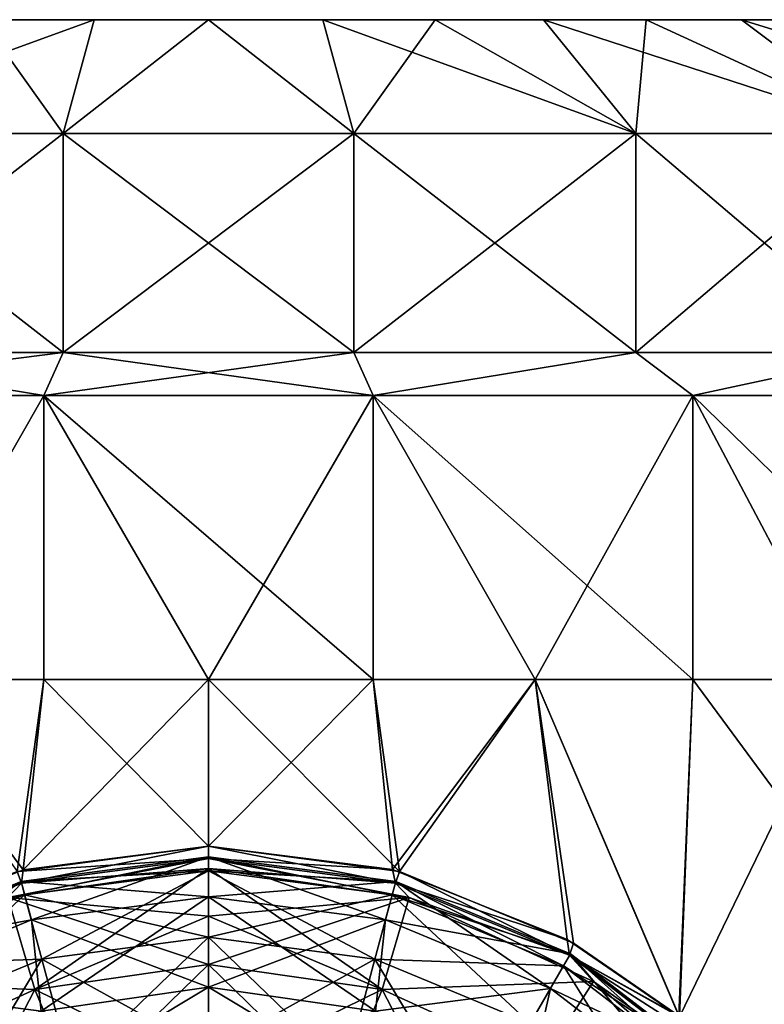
# Model space of a CAD drawing. Header units: millimetres. Extents: x -234 to 234, y -9 to 180.
# Tile 35 of 117: x -201.66 to -195.11, y 50.99 to 59.65. Entities that reach past the tile are written whole.
import ezdxf

# ---------------------------------------------------------------- set-up
doc = ezdxf.new("R2010")
doc.units = ezdxf.units.MM
doc.header["$LTSCALE"] = 106.095679
for name, color, linetype in [('100', 7, 'CONTINUOUS'), ('102', 7, 'CONTINUOUS'), ('115', 7, 'CONTINUOUS'), ('116', 7, 'CONTINUOUS'), ('117', 7, 'CONTINUOUS'), ('118', 7, 'CONTINUOUS'), ('120', 7, 'CONTINUOUS'), ('121', 7, 'CONTINUOUS'), ('122', 7, 'CONTINUOUS'), ('123', 7, 'CONTINUOUS'), ('124', 7, 'CONTINUOUS'), ('126', 7, 'CONTINUOUS'), ('65', 7, 'CONTINUOUS'), ('66', 7, 'CONTINUOUS'), ('67', 7, 'CONTINUOUS'), ('68', 7, 'CONTINUOUS'), ('69', 7, 'CONTINUOUS'), ('71', 7, 'CONTINUOUS'), ('72', 7, 'CONTINUOUS'), ('73', 7, 'CONTINUOUS'), ('74', 7, 'CONTINUOUS'), ('75', 7, 'CONTINUOUS'), ('76', 7, 'CONTINUOUS'), ('91', 7, 'CONTINUOUS'), ('92', 7, 'CONTINUOUS'), ('93', 7, 'CONTINUOUS'), ('94', 7, 'CONTINUOUS'), ('96', 7, 'CONTINUOUS'), ('97', 7, 'CONTINUOUS'), ('98', 7, 'CONTINUOUS'), ('99', 7, 'CONTINUOUS')]:
    doc.layers.add(name, color=color, linetype=linetype)

msp = doc.modelspace()

# ---------------------------------------------------------------- linework, layer by layer
at = {"layer": '100', "color": 7, "linetype": 'CONTINUOUS', "true_color": 0xa2afbf}
msp.add_3dface([(-200, 50.5786, 22.7879), (-200, 51.145, 23.9518), (-198.5294, 50.9336, 23.9518), (-200, 50.5786, 22.7879)], dxfattribs=at)
at = {"layer": '102', "color": 7, "linetype": 'CONTINUOUS', "true_color": 0xa2afbf}
for points in [[(-200, 51.345, 13.5691), (-200, 50.3735, 14.1882), (-198.8486, 50.222, 14.1882), (-200, 51.345, 13.5691)], [(-198.473, 51.1255, 13.5691), (-200, 51.345, 13.5691), (-198.8486, 50.222, 14.1882), (-198.473, 51.1255, 13.5691)], [(-198.473, 51.1255, 13.5691), (-198.8486, 50.222, 14.1882), (-197.7757, 49.7775, 14.1882), (-198.473, 51.1255, 13.5691)], [(-197.0697, 50.4846, 13.5691), (-198.473, 51.1255, 13.5691), (-197.7757, 49.7775, 14.1882), (-197.0697, 50.4846, 13.5691)]]:
    msp.add_3dface(points, dxfattribs=at)
at = {"layer": '115', "color": 7, "linetype": 'CONTINUOUS', "true_color": 0xa2afbf}
for points in [[(-200, 52.1877, -13.1605), (-198.2359, 51.9341, -13.1605), (-200, 51.7698, -13.372), (-200, 52.1877, -13.1605)], [(-198.473, 51.1255, -13.5691), (-200, 51.345, -13.5691), (-198.2359, 51.9341, -13.1605), (-198.473, 51.1255, -13.5691)], [(-198.2359, 51.9341, -13.1605), (-200, 51.345, -13.5691), (-200, 51.7698, -13.372), (-198.2359, 51.9341, -13.1605)], [(-196.6145, 51.1937, -13.1605), (-198.473, 51.1255, -13.5691), (-198.2359, 51.9341, -13.1605), (-196.6145, 51.1937, -13.1605)], [(-197.0697, 50.4846, -13.5691), (-198.473, 51.1255, -13.5691), (-196.6145, 51.1937, -13.1605), (-197.0697, 50.4846, -13.5691)], [(-195.2673, 50.0265, -13.1605), (-197.0697, 50.4846, -13.5691), (-196.6145, 51.1937, -13.1605), (-195.2673, 50.0265, -13.1605)]]:
    msp.add_3dface(points, dxfattribs=at)
at = {"layer": '116', "color": 7, "linetype": 'CONTINUOUS', "true_color": 0xa2afbf}
for points in [[(-200, 52.3842, -12.8571), (-198.3821, 52.1783, -12.8568), (-200, 52.2761, -12.9858), (-200, 52.3842, -12.8571)], [(-200, 52.2761, -12.9858), (-198.3821, 52.1783, -12.8568), (-198.3562, 52.0597, -12.9858), (-200, 52.2761, -12.9858)], [(-198.3562, 52.0597, -12.9858), (-200, 52.1877, -13.1605), (-200, 52.2761, -12.9858), (-198.3562, 52.0597, -12.9858)], [(-198.2359, 51.9341, -13.1605), (-200, 52.1877, -13.1605), (-198.3562, 52.0597, -12.9858), (-198.2359, 51.9341, -13.1605)], [(-198.3821, 52.1783, -12.8568), (-196.8462, 51.5641, -12.855), (-198.3562, 52.0597, -12.9858), (-198.3821, 52.1783, -12.8568)], [(-198.3562, 52.0597, -12.9858), (-196.8462, 51.5641, -12.855), (-196.8244, 51.4253, -12.9858), (-198.3562, 52.0597, -12.9858)], [(-198.2359, 51.9341, -13.1605), (-198.3562, 52.0597, -12.9858), (-196.8244, 51.4253, -12.9858), (-198.2359, 51.9341, -13.1605)], [(-196.6145, 51.1937, -13.1605), (-198.2359, 51.9341, -13.1605), (-196.8244, 51.4253, -12.9858), (-196.6145, 51.1937, -13.1605)], [(-196.8462, 51.5641, -12.855), (-195.8567, 50.8856, -12.8531), (-196.8244, 51.4253, -12.9858), (-196.8462, 51.5641, -12.855)], [(-195.8567, 50.8856, -12.8531), (-195.5363, 50.6011, -12.8522), (-196.8244, 51.4253, -12.9858), (-195.8567, 50.8856, -12.8531)], [(-196.8244, 51.4253, -12.9858), (-195.5363, 50.6011, -12.8522), (-195.5091, 50.4159, -12.9858), (-196.8244, 51.4253, -12.9858)], [(-196.6145, 51.1937, -13.1605), (-196.8244, 51.4253, -12.9858), (-195.5091, 50.4159, -12.9858), (-196.6145, 51.1937, -13.1605)], [(-195.2673, 50.0265, -13.1605), (-196.6145, 51.1937, -13.1605), (-195.5091, 50.4159, -12.9858), (-195.2673, 50.0265, -13.1605)]]:
    msp.add_3dface(points, dxfattribs=at)
at = {"layer": '117', "color": 7, "linetype": 'CONTINUOUS', "true_color": 0xa2afbf}
for points in [[(-200, 52.1691, -28.9297), (-200, 52.2909, -27.1964), (-198.3524, 52.074, -27.1964), (-200, 52.1691, -28.9297)], [(-198.3524, 52.074, -27.1964), (-200, 52.2909, -27.1964), (-198.4431, 51.7356, -25.4945), (-198.3524, 52.074, -27.1964)], [(-200, 52.2909, -27.1964), (-200, 51.9405, -25.4945), (-198.4431, 51.7356, -25.4945), (-200, 52.2909, -27.1964)], [(-200, 51.5842, -30.5658), (-200, 52.1691, -28.9297), (-198.3839, 51.9564, -28.9297), (-200, 51.5842, -30.5658)], [(-198.3839, 51.9564, -28.9297), (-200, 52.1691, -28.9297), (-198.3524, 52.074, -27.1964), (-198.3839, 51.9564, -28.9297)], [(-196.9922, 51.1346, -25.4945), (-198.3524, 52.074, -27.1964), (-198.4431, 51.7356, -25.4945), (-196.9922, 51.1346, -25.4945)], [(-196.817, 51.4381, -27.1964), (-198.3839, 51.9564, -28.9297), (-198.3524, 52.074, -27.1964), (-196.817, 51.4381, -27.1964)], [(-196.817, 51.4381, -27.1964), (-198.3524, 52.074, -27.1964), (-196.9922, 51.1346, -25.4945), (-196.817, 51.4381, -27.1964)], [(-198.5353, 51.3914, -30.5658), (-200, 51.5842, -30.5658), (-198.3839, 51.9564, -28.9297), (-198.5353, 51.3914, -30.5658)], [(-198.4431, 51.7356, -25.4945), (-200, 51.9405, -25.4945), (-198.5294, 50.9336, -23.9518), (-198.4431, 51.7356, -25.4945)], [(-200, 51.9405, -25.4945), (-200, 51.145, -23.9518), (-198.5294, 50.9336, -23.9518), (-200, 51.9405, -25.4945)], [(-196.8779, 51.3326, -28.9297), (-198.5353, 51.3914, -30.5658), (-198.3839, 51.9564, -28.9297), (-196.8779, 51.3326, -28.9297)], [(-196.8779, 51.3326, -28.9297), (-198.3839, 51.9564, -28.9297), (-196.817, 51.4381, -27.1964), (-196.8779, 51.3326, -28.9297)], [(-196.9922, 51.1346, -25.4945), (-198.4431, 51.7356, -25.4945), (-198.5294, 50.9336, -23.9518), (-196.9922, 51.1346, -25.4945)], [(-200, 50.5795, -31.9835), (-200, 51.5842, -30.5658), (-198.5353, 51.3914, -30.5658), (-200, 50.5795, -31.9835)], [(-195.7464, 50.1786, -25.4945), (-196.817, 51.4381, -27.1964), (-196.9922, 51.1346, -25.4945), (-195.7464, 50.1786, -25.4945)], [(-195.4986, 50.4264, -27.1964), (-196.8779, 51.3326, -28.9297), (-196.817, 51.4381, -27.1964), (-195.4986, 50.4264, -27.1964)], [(-195.4986, 50.4264, -27.1964), (-196.817, 51.4381, -27.1964), (-195.7464, 50.1786, -25.4945), (-195.4986, 50.4264, -27.1964)], [(-198.7953, 50.4209, -31.9835), (-200, 50.5795, -31.9835), (-198.5353, 51.3914, -30.5658), (-198.7953, 50.4209, -31.9835)], [(-197.1704, 50.826, -30.5658), (-198.7953, 50.4209, -31.9835), (-198.5353, 51.3914, -30.5658), (-197.1704, 50.826, -30.5658)], [(-197.1704, 50.826, -30.5658), (-198.5353, 51.3914, -30.5658), (-196.8779, 51.3326, -28.9297), (-197.1704, 50.826, -30.5658)], [(-195.5847, 50.3403, -28.9297), (-197.1704, 50.826, -30.5658), (-196.8779, 51.3326, -28.9297), (-195.5847, 50.3403, -28.9297)], [(-195.5847, 50.3403, -28.9297), (-196.8779, 51.3326, -28.9297), (-195.4986, 50.4264, -27.1964), (-195.5847, 50.3403, -28.9297)], [(-197.1779, 50.3163, -23.9518), (-196.9922, 51.1346, -25.4945), (-198.5294, 50.9336, -23.9518), (-197.1779, 50.3163, -23.9518)], [(-195.7464, 50.1786, -25.4945), (-196.9922, 51.1346, -25.4945), (-197.1779, 50.3163, -23.9518), (-195.7464, 50.1786, -25.4945)]]:
    msp.add_3dface(points, dxfattribs=at)
at = {"layer": '118', "color": 7, "linetype": 'CONTINUOUS', "true_color": 0xa2afbf}
for points in [[(-198.5294, 50.9336, -23.9518), (-200, 51.145, -23.9518), (-198.7956, 50.4201, -22.7879), (-198.5294, 50.9336, -23.9518)], [(-198.7956, 50.4201, -22.7879), (-200, 51.145, -23.9518), (-200, 50.5786, -22.7879), (-198.7956, 50.4201, -22.7879)]]:
    msp.add_3dface(points, dxfattribs=at)
at = {"layer": '120', "color": 7, "linetype": 'CONTINUOUS', "true_color": 0xa2afbf}
for points in [[(-200, 51.345, -13.5691), (-198.473, 51.1255, -13.5691), (-200, 50.3735, -14.1882), (-200, 51.345, -13.5691)], [(-200, 50.3735, -14.1882), (-198.473, 51.1255, -13.5691), (-198.8486, 50.222, -14.1882), (-200, 50.3735, -14.1882)], [(-198.473, 51.1255, -13.5691), (-197.7757, 49.7775, -14.1882), (-198.8486, 50.222, -14.1882), (-198.473, 51.1255, -13.5691)], [(-198.473, 51.1255, -13.5691), (-197.0697, 50.4846, -13.5691), (-197.7757, 49.7775, -14.1882), (-198.473, 51.1255, -13.5691)]]:
    msp.add_3dface(points, dxfattribs=at)
at = {"layer": '121', "color": 7, "linetype": 'CONTINUOUS', "true_color": 0xa2afbf}
for points in [[(-200, 52.1877, -13.1605), (-201.527, 51.1255, -13.5691), (-201.7641, 51.9341, -13.1605), (-200, 52.1877, -13.1605)], [(-200, 52.1877, -13.1605), (-200, 51.7698, -13.372), (-201.527, 51.1255, -13.5691), (-200, 52.1877, -13.1605)], [(-201.7641, 51.9341, -13.1605), (-201.527, 51.1255, -13.5691), (-203.3855, 51.1937, -13.1605), (-201.7641, 51.9341, -13.1605)], [(-200, 51.7698, -13.372), (-200, 51.345, -13.5691), (-201.527, 51.1255, -13.5691), (-200, 51.7698, -13.372)], [(-201.527, 51.1255, -13.5691), (-202.9303, 50.4846, -13.5691), (-203.3855, 51.1937, -13.1605), (-201.527, 51.1255, -13.5691)]]:
    msp.add_3dface(points, dxfattribs=at)
at = {"layer": '122', "color": 7, "linetype": 'CONTINUOUS', "true_color": 0xa2afbf}
for points in [[(-201.63, 52.1752, -12.8568), (-200, 52.3842, -12.8571), (-201.6438, 52.0597, -12.9858), (-201.63, 52.1752, -12.8568)], [(-200, 52.3842, -12.8571), (-200, 52.2761, -12.9858), (-201.6438, 52.0597, -12.9858), (-200, 52.3842, -12.8571)], [(-200, 52.2761, -12.9858), (-200, 52.1877, -13.1605), (-201.7641, 51.9341, -13.1605), (-200, 52.2761, -12.9858)], [(-200, 52.2761, -12.9858), (-201.7641, 51.9341, -13.1605), (-201.6438, 52.0597, -12.9858), (-200, 52.2761, -12.9858)], [(-203.1731, 51.5534, -12.855), (-201.63, 52.1752, -12.8568), (-201.6438, 52.0597, -12.9858), (-203.1731, 51.5534, -12.855)], [(-203.1731, 51.5534, -12.855), (-201.6438, 52.0597, -12.9858), (-203.1756, 51.4253, -12.9858), (-203.1731, 51.5534, -12.855)], [(-201.6438, 52.0597, -12.9858), (-201.7641, 51.9341, -13.1605), (-203.1756, 51.4253, -12.9858), (-201.6438, 52.0597, -12.9858)]]:
    msp.add_3dface(points, dxfattribs=at)
at = {"layer": '123', "color": 7, "linetype": 'CONTINUOUS', "true_color": 0xa2afbf}
for points in [[(-200, 51.9405, -25.4945), (-200, 52.2909, -27.1964), (-201.6476, 52.074, -27.1964), (-200, 51.9405, -25.4945)], [(-200, 52.2909, -27.1964), (-201.6161, 51.9564, -28.9297), (-201.6476, 52.074, -27.1964), (-200, 52.2909, -27.1964)], [(-200, 52.2909, -27.1964), (-200, 52.1691, -28.9297), (-201.6161, 51.9564, -28.9297), (-200, 52.2909, -27.1964)], [(-200, 52.1691, -28.9297), (-201.4647, 51.3914, -30.5658), (-201.6161, 51.9564, -28.9297), (-200, 52.1691, -28.9297)], [(-200, 52.1691, -28.9297), (-200, 51.5842, -30.5658), (-201.4647, 51.3914, -30.5658), (-200, 52.1691, -28.9297)], [(-201.6476, 52.074, -27.1964), (-203.1221, 51.3326, -28.9297), (-203.183, 51.4381, -27.1964), (-201.6476, 52.074, -27.1964)], [(-201.6476, 52.074, -27.1964), (-203.183, 51.4381, -27.1964), (-201.5569, 51.7356, -25.4945), (-201.6476, 52.074, -27.1964)], [(-201.6161, 51.9564, -28.9297), (-203.1221, 51.3326, -28.9297), (-201.6476, 52.074, -27.1964), (-201.6161, 51.9564, -28.9297)], [(-200, 51.9405, -25.4945), (-201.6476, 52.074, -27.1964), (-201.5569, 51.7356, -25.4945), (-200, 51.9405, -25.4945)], [(-201.6161, 51.9564, -28.9297), (-202.8296, 50.826, -30.5658), (-203.1221, 51.3326, -28.9297), (-201.6161, 51.9564, -28.9297)], [(-201.4647, 51.3914, -30.5658), (-202.8296, 50.826, -30.5658), (-201.6161, 51.9564, -28.9297), (-201.4647, 51.3914, -30.5658)], [(-200, 51.145, -23.9518), (-200, 51.9405, -25.4945), (-201.5569, 51.7356, -25.4945), (-200, 51.145, -23.9518)], [(-201.5569, 51.7356, -25.4945), (-203.183, 51.4381, -27.1964), (-203.0078, 51.1346, -25.4945), (-201.5569, 51.7356, -25.4945)], [(-201.5569, 51.7356, -25.4945), (-203.0078, 51.1346, -25.4945), (-201.4706, 50.9336, -23.9518), (-201.5569, 51.7356, -25.4945)], [(-200, 51.145, -23.9518), (-201.5569, 51.7356, -25.4945), (-201.4706, 50.9336, -23.9518), (-200, 51.145, -23.9518)], [(-200, 51.5842, -30.5658), (-201.2047, 50.4209, -31.9835), (-201.4647, 51.3914, -30.5658), (-200, 51.5842, -30.5658)], [(-200, 51.5842, -30.5658), (-200, 50.5795, -31.9835), (-201.2047, 50.4209, -31.9835), (-200, 51.5842, -30.5658)], [(-201.4647, 51.3914, -30.5658), (-202.3273, 49.9559, -31.9835), (-202.8296, 50.826, -30.5658), (-201.4647, 51.3914, -30.5658)], [(-201.2047, 50.4209, -31.9835), (-202.3273, 49.9559, -31.9835), (-201.4647, 51.3914, -30.5658), (-201.2047, 50.4209, -31.9835)], [(-201.4706, 50.9336, -23.9518), (-203.0078, 51.1346, -25.4945), (-202.8221, 50.3163, -23.9518), (-201.4706, 50.9336, -23.9518)]]:
    msp.add_3dface(points, dxfattribs=at)
at = {"layer": '124', "color": 7, "linetype": 'CONTINUOUS', "true_color": 0xa2afbf}
msp.add_3dface([(-200, 50.5786, -22.7879), (-200, 51.145, -23.9518), (-201.4706, 50.9336, -23.9518), (-200, 50.5786, -22.7879)], dxfattribs=at)
at = {"layer": '126', "color": 7, "linetype": 'CONTINUOUS', "true_color": 0xa2afbf}
for points in [[(-201.527, 51.1255, -13.5691), (-200, 51.345, -13.5691), (-201.1514, 50.222, -14.1882), (-201.527, 51.1255, -13.5691)], [(-200, 51.345, -13.5691), (-200, 50.3735, -14.1882), (-201.1514, 50.222, -14.1882), (-200, 51.345, -13.5691)], [(-202.9303, 50.4846, -13.5691), (-201.527, 51.1255, -13.5691), (-202.2243, 49.7775, -14.1882), (-202.9303, 50.4846, -13.5691)], [(-201.527, 51.1255, -13.5691), (-201.1514, 50.222, -14.1882), (-202.2243, 49.7775, -14.1882), (-201.527, 51.1255, -13.5691)]]:
    msp.add_3dface(points, dxfattribs=at)
at = {"layer": '65', "color": 7, "linetype": 'CONTINUOUS', "true_color": 0xa2afbf}
for points in [[(-203.7588, 58.65, -9.9112), (-201.2777, 58.65, -10.5227), (-203.7588, 56.7254, -9.9112), (-203.7588, 58.65, -9.9112)], [(-203.7588, 56.7254, -9.9112), (-201.2777, 58.65, -10.5227), (-201.2777, 56.7254, -10.5227), (-203.7588, 56.7254, -9.9112)], [(-201.2777, 58.65, -10.5227), (-198.7223, 58.65, -10.5227), (-201.2777, 56.7254, -10.5227), (-201.2777, 58.65, -10.5227)], [(-201.2777, 56.7254, -10.5227), (-198.7223, 58.65, -10.5227), (-198.7223, 56.7254, -10.5227), (-201.2777, 56.7254, -10.5227)], [(-198.7223, 58.65, -10.5227), (-196.2412, 58.65, -9.9112), (-198.7223, 56.7254, -10.5227), (-198.7223, 58.65, -10.5227)], [(-198.7223, 56.7254, -10.5227), (-196.2412, 58.65, -9.9112), (-196.2412, 56.7254, -9.9112), (-198.7223, 56.7254, -10.5227)], [(-196.2412, 58.65, -9.9112), (-193.9785, 58.65, -8.7236), (-196.2412, 56.7254, -9.9112), (-196.2412, 58.65, -9.9112)], [(-196.2412, 56.7254, -9.9112), (-193.9785, 58.65, -8.7236), (-193.9785, 56.7254, -8.7236), (-196.2412, 56.7254, -9.9112)]]:
    msp.add_3dface(points, dxfattribs=at)
at = {"layer": '66', "color": 7, "linetype": 'CONTINUOUS', "true_color": 0xa2afbf}
for points in [[(-201.2777, 58.65, -10.5227), (-203.7588, 58.65, -9.9112), (-201.0049, 59.65, -7.6341), (-201.2777, 58.65, -10.5227)], [(-201.0049, 59.65, -7.6341), (-203.7588, 58.65, -9.9112), (-201.9928, 59.65, -7.4376), (-201.0049, 59.65, -7.6341)], [(-198.7223, 58.65, -10.5227), (-201.2777, 58.65, -10.5227), (-200, 59.65, -7.7), (-198.7223, 58.65, -10.5227)], [(-200, 59.65, -7.7), (-201.2777, 58.65, -10.5227), (-201.0049, 59.65, -7.6341), (-200, 59.65, -7.7)], [(-198.9951, 59.65, -7.6341), (-198.7223, 58.65, -10.5227), (-200, 59.65, -7.7), (-198.9951, 59.65, -7.6341)], [(-198.0072, 59.65, -7.4376), (-198.7223, 58.65, -10.5227), (-198.9951, 59.65, -7.6341), (-198.0072, 59.65, -7.4376)], [(-196.2412, 58.65, -9.9112), (-198.7223, 58.65, -10.5227), (-198.0072, 59.65, -7.4376), (-196.2412, 58.65, -9.9112)], [(-197.0533, 59.65, -7.1138), (-196.2412, 58.65, -9.9112), (-198.0072, 59.65, -7.4376), (-197.0533, 59.65, -7.1138)], [(-196.1499, 59.65, -6.6683), (-196.2412, 58.65, -9.9112), (-197.0533, 59.65, -7.1138), (-196.1499, 59.65, -6.6683)], [(-193.9785, 58.65, -8.7236), (-196.2412, 58.65, -9.9112), (-196.1499, 59.65, -6.6683), (-193.9785, 58.65, -8.7236)], [(-195.3124, 59.65, -6.1087), (-193.9785, 58.65, -8.7236), (-196.1499, 59.65, -6.6683), (-195.3124, 59.65, -6.1087)], [(-194.5553, 59.65, -5.4447), (-193.9785, 58.65, -8.7236), (-195.3124, 59.65, -6.1087), (-194.5553, 59.65, -5.4447)]]:
    msp.add_3dface(points, dxfattribs=at)
at = {"layer": '67', "color": 7, "linetype": 'CONTINUOUS', "true_color": 0xa2afbf}
for points in [[(-201.2777, 58.65, 10.5227), (-203.7588, 58.65, 9.9112), (-201.2777, 56.7254, 10.5227), (-201.2777, 58.65, 10.5227)], [(-201.2777, 56.7254, 10.5227), (-203.7588, 58.65, 9.9112), (-203.7588, 56.7254, 9.9112), (-201.2777, 56.7254, 10.5227)], [(-198.7223, 58.65, 10.5227), (-201.2777, 58.65, 10.5227), (-198.7223, 56.7254, 10.5227), (-198.7223, 58.65, 10.5227)], [(-198.7223, 56.7254, 10.5227), (-201.2777, 58.65, 10.5227), (-201.2777, 56.7254, 10.5227), (-198.7223, 56.7254, 10.5227)], [(-196.2412, 58.65, 9.9112), (-198.7223, 58.65, 10.5227), (-196.2412, 56.7254, 9.9112), (-196.2412, 58.65, 9.9112)], [(-196.2412, 56.7254, 9.9112), (-198.7223, 58.65, 10.5227), (-198.7223, 56.7254, 10.5227), (-196.2412, 56.7254, 9.9112)], [(-193.9785, 58.65, 8.7236), (-196.2412, 58.65, 9.9112), (-193.9785, 56.7254, 8.7236), (-193.9785, 58.65, 8.7236)], [(-193.9785, 56.7254, 8.7236), (-196.2412, 58.65, 9.9112), (-196.2412, 56.7254, 9.9112), (-193.9785, 56.7254, 8.7236)]]:
    msp.add_3dface(points, dxfattribs=at)
at = {"layer": '68', "color": 7, "linetype": 'CONTINUOUS', "true_color": 0xa2afbf}
for points in [[(-203.7588, 58.65, 9.9112), (-201.2777, 58.65, 10.5227), (-201.9928, 59.65, 7.4376), (-203.7588, 58.65, 9.9112)], [(-201.9928, 59.65, 7.4376), (-201.2777, 58.65, 10.5227), (-201.0049, 59.65, 7.6341), (-201.9928, 59.65, 7.4376)], [(-201.2777, 58.65, 10.5227), (-198.7223, 58.65, 10.5227), (-200, 59.65, 7.7), (-201.2777, 58.65, 10.5227)], [(-201.0049, 59.65, 7.6341), (-201.2777, 58.65, 10.5227), (-200, 59.65, 7.7), (-201.0049, 59.65, 7.6341)], [(-200, 59.65, 7.7), (-198.7223, 58.65, 10.5227), (-198.9951, 59.65, 7.6341), (-200, 59.65, 7.7)], [(-198.7223, 58.65, 10.5227), (-196.2412, 58.65, 9.9112), (-198.9951, 59.65, 7.6341), (-198.7223, 58.65, 10.5227)], [(-198.9951, 59.65, 7.6341), (-196.2412, 58.65, 9.9112), (-198.0072, 59.65, 7.4376), (-198.9951, 59.65, 7.6341)], [(-198.0072, 59.65, 7.4376), (-196.2412, 58.65, 9.9112), (-197.0533, 59.65, 7.1138), (-198.0072, 59.65, 7.4376)], [(-196.2412, 58.65, 9.9112), (-193.9785, 58.65, 8.7236), (-197.0533, 59.65, 7.1138), (-196.2412, 58.65, 9.9112)], [(-197.0533, 59.65, 7.1138), (-193.9785, 58.65, 8.7236), (-196.1499, 59.65, 6.6683), (-197.0533, 59.65, 7.1138)], [(-196.1499, 59.65, 6.6683), (-193.9785, 58.65, 8.7236), (-195.3124, 59.65, 6.1087), (-196.1499, 59.65, 6.6683)], [(-193.9785, 58.65, 8.7236), (-192.0658, 58.65, 7.0291), (-195.3124, 59.65, 6.1087), (-193.9785, 58.65, 8.7236)], [(-195.3124, 59.65, 6.1087), (-192.0658, 58.65, 7.0291), (-194.5553, 59.65, 5.4447), (-195.3124, 59.65, 6.1087)]]:
    msp.add_3dface(points, dxfattribs=at)
at = {"layer": '69', "color": 7, "linetype": 'CONTINUOUS', "true_color": 0xa2afbf}
for points in [[(-192.3, 59.65), (-192.3659, 59.65, -1.0049), (-207.7, 59.65), (-192.3, 59.65)], [(-192.3, 59.65), (-207.7, 59.65), (-207.6341, 59.65, 1.0049), (-192.3, 59.65)], [(-192.3659, 59.65, -1.0049), (-207.6341, 59.65, -1.0049), (-207.7, 59.65), (-192.3659, 59.65, -1.0049)], [(-192.3, 59.65), (-207.6341, 59.65, 1.0049), (-192.3659, 59.65, 1.0049), (-192.3, 59.65)], [(-192.3659, 59.65, -1.0049), (-192.5624, 59.65, -1.9928), (-207.6341, 59.65, -1.0049), (-192.3659, 59.65, -1.0049)], [(-192.5624, 59.65, -1.9928), (-207.4376, 59.65, -1.9928), (-207.6341, 59.65, -1.0049), (-192.5624, 59.65, -1.9928)], [(-207.6341, 59.65, 1.0049), (-207.4376, 59.65, 1.9928), (-192.3659, 59.65, 1.0049), (-207.6341, 59.65, 1.0049)], [(-192.5624, 59.65, -1.9928), (-192.8862, 59.65, -2.9467), (-207.4376, 59.65, -1.9928), (-192.5624, 59.65, -1.9928)], [(-192.8862, 59.65, -2.9467), (-207.1138, 59.65, -2.9467), (-207.4376, 59.65, -1.9928), (-192.8862, 59.65, -2.9467)], [(-207.4376, 59.65, 1.9928), (-207.1138, 59.65, 2.9467), (-192.5624, 59.65, 1.9928), (-207.4376, 59.65, 1.9928)], [(-207.4376, 59.65, 1.9928), (-192.5624, 59.65, 1.9928), (-192.3659, 59.65, 1.0049), (-207.4376, 59.65, 1.9928)], [(-192.8862, 59.65, -2.9467), (-193.3317, 59.65, -3.8501), (-207.1138, 59.65, -2.9467), (-192.8862, 59.65, -2.9467)], [(-193.3317, 59.65, -3.8501), (-206.6683, 59.65, -3.8501), (-207.1138, 59.65, -2.9467), (-193.3317, 59.65, -3.8501)], [(-207.1138, 59.65, 2.9467), (-206.6683, 59.65, 3.8501), (-192.8862, 59.65, 2.9467), (-207.1138, 59.65, 2.9467)], [(-207.1138, 59.65, 2.9467), (-192.8862, 59.65, 2.9467), (-192.5624, 59.65, 1.9928), (-207.1138, 59.65, 2.9467)], [(-193.3317, 59.65, -3.8501), (-193.8913, 59.65, -4.6876), (-206.6683, 59.65, -3.8501), (-193.3317, 59.65, -3.8501)], [(-193.8913, 59.65, -4.6876), (-206.1087, 59.65, -4.6876), (-206.6683, 59.65, -3.8501), (-193.8913, 59.65, -4.6876)], [(-206.6683, 59.65, 3.8501), (-206.1087, 59.65, 4.6876), (-193.3317, 59.65, 3.8501), (-206.6683, 59.65, 3.8501)], [(-206.6683, 59.65, 3.8501), (-193.3317, 59.65, 3.8501), (-192.8862, 59.65, 2.9467), (-206.6683, 59.65, 3.8501)], [(-193.8913, 59.65, -4.6876), (-194.5553, 59.65, -5.4447), (-206.1087, 59.65, -4.6876), (-193.8913, 59.65, -4.6876)], [(-194.5553, 59.65, -5.4447), (-205.4447, 59.65, -5.4447), (-206.1087, 59.65, -4.6876), (-194.5553, 59.65, -5.4447)], [(-206.1087, 59.65, 4.6876), (-205.4447, 59.65, 5.4447), (-193.8913, 59.65, 4.6876), (-206.1087, 59.65, 4.6876)], [(-206.1087, 59.65, 4.6876), (-193.8913, 59.65, 4.6876), (-193.3317, 59.65, 3.8501), (-206.1087, 59.65, 4.6876)], [(-194.5553, 59.65, -5.4447), (-195.3124, 59.65, -6.1087), (-205.4447, 59.65, -5.4447), (-194.5553, 59.65, -5.4447)], [(-195.3124, 59.65, -6.1087), (-204.6876, 59.65, -6.1087), (-205.4447, 59.65, -5.4447), (-195.3124, 59.65, -6.1087)], [(-205.4447, 59.65, 5.4447), (-204.6876, 59.65, 6.1087), (-194.5553, 59.65, 5.4447), (-205.4447, 59.65, 5.4447)], [(-205.4447, 59.65, 5.4447), (-194.5553, 59.65, 5.4447), (-193.8913, 59.65, 4.6876), (-205.4447, 59.65, 5.4447)], [(-195.3124, 59.65, -6.1087), (-196.1499, 59.65, -6.6683), (-204.6876, 59.65, -6.1087), (-195.3124, 59.65, -6.1087)], [(-196.1499, 59.65, -6.6683), (-203.8501, 59.65, -6.6683), (-204.6876, 59.65, -6.1087), (-196.1499, 59.65, -6.6683)], [(-204.6876, 59.65, 6.1087), (-203.8501, 59.65, 6.6683), (-195.3124, 59.65, 6.1087), (-204.6876, 59.65, 6.1087)], [(-204.6876, 59.65, 6.1087), (-195.3124, 59.65, 6.1087), (-194.5553, 59.65, 5.4447), (-204.6876, 59.65, 6.1087)], [(-196.1499, 59.65, -6.6683), (-197.0533, 59.65, -7.1138), (-203.8501, 59.65, -6.6683), (-196.1499, 59.65, -6.6683)], [(-197.0533, 59.65, -7.1138), (-202.9467, 59.65, -7.1138), (-203.8501, 59.65, -6.6683), (-197.0533, 59.65, -7.1138)], [(-203.8501, 59.65, 6.6683), (-202.9467, 59.65, 7.1138), (-196.1499, 59.65, 6.6683), (-203.8501, 59.65, 6.6683)], [(-203.8501, 59.65, 6.6683), (-196.1499, 59.65, 6.6683), (-195.3124, 59.65, 6.1087), (-203.8501, 59.65, 6.6683)], [(-197.0533, 59.65, -7.1138), (-198.0072, 59.65, -7.4376), (-202.9467, 59.65, -7.1138), (-197.0533, 59.65, -7.1138)], [(-198.0072, 59.65, -7.4376), (-201.9928, 59.65, -7.4376), (-202.9467, 59.65, -7.1138), (-198.0072, 59.65, -7.4376)], [(-202.9467, 59.65, 7.1138), (-201.9928, 59.65, 7.4376), (-197.0533, 59.65, 7.1138), (-202.9467, 59.65, 7.1138)], [(-202.9467, 59.65, 7.1138), (-197.0533, 59.65, 7.1138), (-196.1499, 59.65, 6.6683), (-202.9467, 59.65, 7.1138)], [(-198.0072, 59.65, -7.4376), (-198.9951, 59.65, -7.6341), (-201.9928, 59.65, -7.4376), (-198.0072, 59.65, -7.4376)], [(-198.9951, 59.65, -7.6341), (-201.0049, 59.65, -7.6341), (-201.9928, 59.65, -7.4376), (-198.9951, 59.65, -7.6341)], [(-201.9928, 59.65, 7.4376), (-201.0049, 59.65, 7.6341), (-198.0072, 59.65, 7.4376), (-201.9928, 59.65, 7.4376)], [(-201.9928, 59.65, 7.4376), (-198.0072, 59.65, 7.4376), (-197.0533, 59.65, 7.1138), (-201.9928, 59.65, 7.4376)], [(-198.9951, 59.65, -7.6341), (-200, 59.65, -7.7), (-201.0049, 59.65, -7.6341), (-198.9951, 59.65, -7.6341)], [(-201.0049, 59.65, 7.6341), (-200, 59.65, 7.7), (-198.9951, 59.65, 7.6341), (-201.0049, 59.65, 7.6341)], [(-201.0049, 59.65, 7.6341), (-198.9951, 59.65, 7.6341), (-198.0072, 59.65, 7.4376), (-201.0049, 59.65, 7.6341)]]:
    msp.add_3dface(points, dxfattribs=at)
at = {"layer": '71', "color": 7, "linetype": 'CONTINUOUS', "true_color": 0xa2afbf}
for points in [[(-201.4478, 53.85, 11.9239), (-202.8745, 53.85, 11.6624), (-201.683, 52.1615, 12.8566), (-201.4478, 53.85, 11.9239)], [(-200, 52.3842, 12.8571), (-201.4478, 53.85, 11.9239), (-201.683, 52.1615, 12.8566), (-200, 52.3842, 12.8571)], [(-200, 53.85, 12.0115), (-201.4478, 53.85, 11.9239), (-200, 52.3842, 12.8571), (-200, 53.85, 12.0115)], [(-198.5522, 53.85, 11.9239), (-200, 53.85, 12.0115), (-198.3196, 52.1622, 12.8566), (-198.5522, 53.85, 11.9239)], [(-198.3196, 52.1622, 12.8566), (-200, 53.85, 12.0115), (-200, 52.3842, 12.8571), (-198.3196, 52.1622, 12.8566)], [(-197.1255, 53.85, 11.6624), (-198.5522, 53.85, 11.9239), (-198.3196, 52.1622, 12.8566), (-197.1255, 53.85, 11.6624)], [(-196.7886, 51.5321, 12.8547), (-197.1255, 53.85, 11.6624), (-198.3196, 52.1622, 12.8566), (-196.7886, 51.5321, 12.8547)], [(-195.7407, 53.85, 11.2309), (-197.1255, 53.85, 11.6624), (-195.8642, 50.8919, 12.8531), (-195.7407, 53.85, 11.2309)], [(-195.8642, 50.8919, 12.8531), (-197.1255, 53.85, 11.6624), (-196.7886, 51.5321, 12.8547), (-195.8642, 50.8919, 12.8531)], [(-193.5317, 50.8571, 11.8664), (-195.7407, 53.85, 11.2309), (-195.8642, 50.8919, 12.8531), (-193.5317, 50.8571, 11.8664)], [(-194.418, 53.85, 10.6356), (-195.7407, 53.85, 11.2309), (-193.5317, 50.8571, 11.8664), (-194.418, 53.85, 10.6356)]]:
    msp.add_3dface(points, dxfattribs=at)
at = {"layer": '72', "color": 7, "linetype": 'CONTINUOUS', "true_color": 0xa2afbf}
for points in [[(-204.2596, 56.3472, 11.2308), (-202.8745, 53.85, 11.6624), (-201.4479, 56.3472, 11.9239), (-204.2596, 56.3472, 11.2308)], [(-202.8745, 53.85, 11.6624), (-201.4478, 53.85, 11.9239), (-201.4479, 56.3472, 11.9239), (-202.8745, 53.85, 11.6624)], [(-201.4478, 53.85, 11.9239), (-200, 53.85, 12.0115), (-201.4479, 56.3472, 11.9239), (-201.4478, 53.85, 11.9239)], [(-200, 53.85, 12.0115), (-198.5522, 53.85, 11.9239), (-201.4479, 56.3472, 11.9239), (-200, 53.85, 12.0115)], [(-201.4479, 56.3472, 11.9239), (-198.5522, 53.85, 11.9239), (-198.5521, 56.3472, 11.9239), (-201.4479, 56.3472, 11.9239)], [(-198.5522, 53.85, 11.9239), (-197.1255, 53.85, 11.6624), (-198.5521, 56.3472, 11.9239), (-198.5522, 53.85, 11.9239)], [(-197.1255, 53.85, 11.6624), (-195.7407, 53.85, 11.2309), (-198.5521, 56.3472, 11.9239), (-197.1255, 53.85, 11.6624)], [(-198.5521, 56.3472, 11.9239), (-195.7407, 53.85, 11.2309), (-195.7404, 56.3472, 11.2308), (-198.5521, 56.3472, 11.9239)], [(-195.7407, 53.85, 11.2309), (-194.418, 53.85, 10.6356), (-195.7404, 56.3472, 11.2308), (-195.7407, 53.85, 11.2309)], [(-194.418, 53.85, 10.6356), (-193.1767, 53.85, 9.8852), (-195.7404, 56.3472, 11.2308), (-194.418, 53.85, 10.6356)], [(-195.7404, 56.3472, 11.2308), (-193.1767, 53.85, 9.8852), (-193.1763, 56.3472, 9.885), (-195.7404, 56.3472, 11.2308)]]:
    msp.add_3dface(points, dxfattribs=at)
at = {"layer": '73', "color": 7, "linetype": 'CONTINUOUS', "true_color": 0xa2afbf}
for points in [[(-203.7588, 56.7254, 9.9112), (-204.2596, 56.3472, 11.2308), (-201.4479, 56.3472, 11.9239), (-203.7588, 56.7254, 9.9112)], [(-201.2777, 56.7254, 10.5227), (-203.7588, 56.7254, 9.9112), (-201.4479, 56.3472, 11.9239), (-201.2777, 56.7254, 10.5227)], [(-201.2777, 56.7254, 10.5227), (-201.4479, 56.3472, 11.9239), (-198.5521, 56.3472, 11.9239), (-201.2777, 56.7254, 10.5227)], [(-198.7223, 56.7254, 10.5227), (-201.2777, 56.7254, 10.5227), (-198.5521, 56.3472, 11.9239), (-198.7223, 56.7254, 10.5227)], [(-196.2412, 56.7254, 9.9112), (-198.7223, 56.7254, 10.5227), (-198.5521, 56.3472, 11.9239), (-196.2412, 56.7254, 9.9112)], [(-196.2412, 56.7254, 9.9112), (-198.5521, 56.3472, 11.9239), (-195.7404, 56.3472, 11.2308), (-196.2412, 56.7254, 9.9112)], [(-193.9785, 56.7254, 8.7236), (-196.2412, 56.7254, 9.9112), (-195.7404, 56.3472, 11.2308), (-193.9785, 56.7254, 8.7236)], [(-193.9785, 56.7254, 8.7236), (-195.7404, 56.3472, 11.2308), (-193.1763, 56.3472, 9.885), (-193.9785, 56.7254, 8.7236)]]:
    msp.add_3dface(points, dxfattribs=at)
at = {"layer": '74', "color": 7, "linetype": 'CONTINUOUS', "true_color": 0xa2afbf}
for points in [[(-201.63, 52.1752, -12.8568), (-203.1731, 51.5534, -12.855), (-202.8745, 53.85, -11.6624), (-201.63, 52.1752, -12.8568)], [(-201.4478, 53.85, -11.9239), (-201.63, 52.1752, -12.8568), (-202.8745, 53.85, -11.6624), (-201.4478, 53.85, -11.9239)], [(-200, 52.3842, -12.8571), (-201.63, 52.1752, -12.8568), (-200, 53.85, -12.0115), (-200, 52.3842, -12.8571)], [(-200, 53.85, -12.0115), (-201.63, 52.1752, -12.8568), (-201.4478, 53.85, -11.9239), (-200, 53.85, -12.0115)], [(-198.3821, 52.1783, -12.8568), (-200, 52.3842, -12.8571), (-198.5522, 53.85, -11.9239), (-198.3821, 52.1783, -12.8568)], [(-198.5522, 53.85, -11.9239), (-200, 52.3842, -12.8571), (-200, 53.85, -12.0115), (-198.5522, 53.85, -11.9239)], [(-197.1255, 53.85, -11.6624), (-198.3821, 52.1783, -12.8568), (-198.5522, 53.85, -11.9239), (-197.1255, 53.85, -11.6624)], [(-196.8462, 51.5641, -12.855), (-198.3821, 52.1783, -12.8568), (-197.1255, 53.85, -11.6624), (-196.8462, 51.5641, -12.855)], [(-195.8567, 50.8856, -12.8531), (-196.8462, 51.5641, -12.855), (-197.1255, 53.85, -11.6624), (-195.8567, 50.8856, -12.8531)], [(-195.7407, 53.85, -11.2309), (-195.8567, 50.8856, -12.8531), (-197.1255, 53.85, -11.6624), (-195.7407, 53.85, -11.2309)], [(-193.5259, 50.8571, -11.8633), (-195.8567, 50.8856, -12.8531), (-194.418, 53.85, -10.6356), (-193.5259, 50.8571, -11.8633)], [(-194.418, 53.85, -10.6356), (-195.8567, 50.8856, -12.8531), (-195.7407, 53.85, -11.2309), (-194.418, 53.85, -10.6356)]]:
    msp.add_3dface(points, dxfattribs=at)
at = {"layer": '75', "color": 7, "linetype": 'CONTINUOUS', "true_color": 0xa2afbf}
for points in [[(-201.4475, 56.3472, -11.9239), (-202.8745, 53.85, -11.6624), (-204.259, 56.3472, -11.231), (-201.4475, 56.3472, -11.9239)], [(-201.4478, 53.85, -11.9239), (-202.8745, 53.85, -11.6624), (-201.4475, 56.3472, -11.9239), (-201.4478, 53.85, -11.9239)], [(-200, 53.85, -12.0115), (-201.4478, 53.85, -11.9239), (-201.4475, 56.3472, -11.9239), (-200, 53.85, -12.0115)], [(-198.5518, 56.3472, -11.9238), (-200, 53.85, -12.0115), (-201.4475, 56.3472, -11.9239), (-198.5518, 56.3472, -11.9238)], [(-198.5522, 53.85, -11.9239), (-200, 53.85, -12.0115), (-198.5518, 56.3472, -11.9238), (-198.5522, 53.85, -11.9239)], [(-197.1255, 53.85, -11.6624), (-198.5522, 53.85, -11.9239), (-198.5518, 56.3472, -11.9238), (-197.1255, 53.85, -11.6624)], [(-195.7404, 56.3472, -11.2308), (-197.1255, 53.85, -11.6624), (-198.5518, 56.3472, -11.9238), (-195.7404, 56.3472, -11.2308)], [(-195.7407, 53.85, -11.2309), (-197.1255, 53.85, -11.6624), (-195.7404, 56.3472, -11.2308), (-195.7407, 53.85, -11.2309)], [(-194.418, 53.85, -10.6356), (-195.7407, 53.85, -11.2309), (-195.7404, 56.3472, -11.2308), (-194.418, 53.85, -10.6356)], [(-193.1765, 56.3472, -9.8851), (-194.418, 53.85, -10.6356), (-195.7404, 56.3472, -11.2308), (-193.1765, 56.3472, -9.8851)]]:
    msp.add_3dface(points, dxfattribs=at)
at = {"layer": '76', "color": 7, "linetype": 'CONTINUOUS', "true_color": 0xa2afbf}
for points in [[(-203.7588, 56.7254, -9.9112), (-201.2777, 56.7254, -10.5227), (-204.259, 56.3472, -11.231), (-203.7588, 56.7254, -9.9112)], [(-201.2777, 56.7254, -10.5227), (-201.4475, 56.3472, -11.9239), (-204.259, 56.3472, -11.231), (-201.2777, 56.7254, -10.5227)], [(-201.2777, 56.7254, -10.5227), (-198.7223, 56.7254, -10.5227), (-201.4475, 56.3472, -11.9239), (-201.2777, 56.7254, -10.5227)], [(-198.7223, 56.7254, -10.5227), (-198.5518, 56.3472, -11.9238), (-201.4475, 56.3472, -11.9239), (-198.7223, 56.7254, -10.5227)], [(-198.7223, 56.7254, -10.5227), (-196.2412, 56.7254, -9.9112), (-198.5518, 56.3472, -11.9238), (-198.7223, 56.7254, -10.5227)], [(-196.2412, 56.7254, -9.9112), (-195.7404, 56.3472, -11.2308), (-198.5518, 56.3472, -11.9238), (-196.2412, 56.7254, -9.9112)], [(-196.2412, 56.7254, -9.9112), (-193.9785, 56.7254, -8.7236), (-195.7404, 56.3472, -11.2308), (-196.2412, 56.7254, -9.9112)], [(-193.9785, 56.7254, -8.7236), (-193.1765, 56.3472, -9.8851), (-195.7404, 56.3472, -11.2308), (-193.9785, 56.7254, -8.7236)]]:
    msp.add_3dface(points, dxfattribs=at)
at = {"layer": '91', "color": 7, "linetype": 'CONTINUOUS', "true_color": 0xa2afbf}
for points in [[(-200, 52.1877, 13.1605), (-201.7641, 51.9341, 13.1605), (-200, 51.7698, 13.372), (-200, 52.1877, 13.1605)], [(-203.3855, 51.1937, 13.1605), (-201.527, 51.1255, 13.5691), (-201.7641, 51.9341, 13.1605), (-203.3855, 51.1937, 13.1605)], [(-201.527, 51.1255, 13.5691), (-200, 51.345, 13.5691), (-201.7641, 51.9341, 13.1605), (-201.527, 51.1255, 13.5691)], [(-201.7641, 51.9341, 13.1605), (-200, 51.345, 13.5691), (-200, 51.7698, 13.372), (-201.7641, 51.9341, 13.1605)], [(-202.9303, 50.4846, 13.5691), (-201.527, 51.1255, 13.5691), (-203.3855, 51.1937, 13.1605), (-202.9303, 50.4846, 13.5691)]]:
    msp.add_3dface(points, dxfattribs=at)
at = {"layer": '92', "color": 7, "linetype": 'CONTINUOUS', "true_color": 0xa2afbf}
for points in [[(-200, 52.3842, 12.8571), (-201.683, 52.1615, 12.8566), (-200, 52.2761, 12.9858), (-200, 52.3842, 12.8571)], [(-200, 52.2761, 12.9858), (-201.683, 52.1615, 12.8566), (-201.6438, 52.0597, 12.9858), (-200, 52.2761, 12.9858)], [(-201.6438, 52.0597, 12.9858), (-200, 52.1877, 13.1605), (-200, 52.2761, 12.9858), (-201.6438, 52.0597, 12.9858)], [(-201.683, 52.1615, 12.8566), (-203.2143, 51.5305, 12.8547), (-201.6438, 52.0597, 12.9858), (-201.683, 52.1615, 12.8566)], [(-201.7641, 51.9341, 13.1605), (-200, 52.1877, 13.1605), (-201.6438, 52.0597, 12.9858), (-201.7641, 51.9341, 13.1605)], [(-201.6438, 52.0597, 12.9858), (-203.2143, 51.5305, 12.8547), (-203.1756, 51.4253, 12.9858), (-201.6438, 52.0597, 12.9858)], [(-201.7641, 51.9341, 13.1605), (-201.6438, 52.0597, 12.9858), (-203.1756, 51.4253, 12.9858), (-201.7641, 51.9341, 13.1605)]]:
    msp.add_3dface(points, dxfattribs=at)
at = {"layer": '93', "color": 7, "linetype": 'CONTINUOUS', "true_color": 0xa2afbf}
for points in [[(-200, 52.1691, 28.9297), (-200, 52.2909, 27.1964), (-201.6476, 52.074, 27.1964), (-200, 52.1691, 28.9297)], [(-201.6476, 52.074, 27.1964), (-200, 52.2909, 27.1964), (-201.5569, 51.7356, 25.4945), (-201.6476, 52.074, 27.1964)], [(-200, 52.2909, 27.1964), (-200, 51.9405, 25.4945), (-201.5569, 51.7356, 25.4945), (-200, 52.2909, 27.1964)], [(-201.6161, 51.9564, 28.9297), (-200, 52.1691, 28.9297), (-201.6476, 52.074, 27.1964), (-201.6161, 51.9564, 28.9297)], [(-200, 51.5842, 30.5658), (-200, 52.1691, 28.9297), (-201.6161, 51.9564, 28.9297), (-200, 51.5842, 30.5658)], [(-203.183, 51.4381, 27.1964), (-201.6161, 51.9564, 28.9297), (-201.6476, 52.074, 27.1964), (-203.183, 51.4381, 27.1964)], [(-203.183, 51.4381, 27.1964), (-201.6476, 52.074, 27.1964), (-203.0078, 51.1346, 25.4945), (-203.183, 51.4381, 27.1964)], [(-203.0078, 51.1346, 25.4945), (-201.6476, 52.074, 27.1964), (-201.5569, 51.7356, 25.4945), (-203.0078, 51.1346, 25.4945)], [(-203.1221, 51.3326, 28.9297), (-201.6161, 51.9564, 28.9297), (-203.183, 51.4381, 27.1964), (-203.1221, 51.3326, 28.9297)], [(-203.1221, 51.3326, 28.9297), (-201.4647, 51.3914, 30.5658), (-201.6161, 51.9564, 28.9297), (-203.1221, 51.3326, 28.9297)], [(-201.4647, 51.3914, 30.5658), (-200, 51.5842, 30.5658), (-201.6161, 51.9564, 28.9297), (-201.4647, 51.3914, 30.5658)], [(-201.5569, 51.7356, 25.4945), (-200, 51.9405, 25.4945), (-201.4706, 50.9336, 23.9518), (-201.5569, 51.7356, 25.4945)], [(-200, 51.9405, 25.4945), (-200, 51.145, 23.9518), (-201.4706, 50.9336, 23.9518), (-200, 51.9405, 25.4945)], [(-203.0078, 51.1346, 25.4945), (-201.5569, 51.7356, 25.4945), (-201.4706, 50.9336, 23.9518), (-203.0078, 51.1346, 25.4945)], [(-200, 50.5795, 31.9835), (-200, 51.5842, 30.5658), (-201.4647, 51.3914, 30.5658), (-200, 50.5795, 31.9835)], [(-202.8296, 50.826, 30.5658), (-201.4647, 51.3914, 30.5658), (-203.1221, 51.3326, 28.9297), (-202.8296, 50.826, 30.5658)], [(-202.8296, 50.826, 30.5658), (-201.2047, 50.4209, 31.9835), (-201.4647, 51.3914, 30.5658), (-202.8296, 50.826, 30.5658)], [(-201.2047, 50.4209, 31.9835), (-200, 50.5795, 31.9835), (-201.4647, 51.3914, 30.5658), (-201.2047, 50.4209, 31.9835)], [(-202.8221, 50.3163, 23.9518), (-203.0078, 51.1346, 25.4945), (-201.4706, 50.9336, 23.9518), (-202.8221, 50.3163, 23.9518)]]:
    msp.add_3dface(points, dxfattribs=at)
at = {"layer": '94', "color": 7, "linetype": 'CONTINUOUS', "true_color": 0xa2afbf}
for points in [[(-201.4706, 50.9336, 23.9518), (-200, 51.145, 23.9518), (-201.2044, 50.4201, 22.7879), (-201.4706, 50.9336, 23.9518)], [(-201.2044, 50.4201, 22.7879), (-200, 51.145, 23.9518), (-200, 50.5786, 22.7879), (-201.2044, 50.4201, 22.7879)]]:
    msp.add_3dface(points, dxfattribs=at)
at = {"layer": '96', "color": 7, "linetype": 'CONTINUOUS', "true_color": 0xa2afbf}
for points in [[(-200, 51.345, 13.5691), (-201.527, 51.1255, 13.5691), (-200, 50.3735, 14.1882), (-200, 51.345, 13.5691)], [(-201.527, 51.1255, 13.5691), (-202.9303, 50.4846, 13.5691), (-202.2243, 49.7775, 14.1882), (-201.527, 51.1255, 13.5691)], [(-201.527, 51.1255, 13.5691), (-202.2243, 49.7775, 14.1882), (-201.1514, 50.222, 14.1882), (-201.527, 51.1255, 13.5691)], [(-200, 50.3735, 14.1882), (-201.527, 51.1255, 13.5691), (-201.1514, 50.222, 14.1882), (-200, 50.3735, 14.1882)]]:
    msp.add_3dface(points, dxfattribs=at)
at = {"layer": '97', "color": 7, "linetype": 'CONTINUOUS', "true_color": 0xa2afbf}
for points in [[(-200, 52.1877, 13.1605), (-200, 51.7698, 13.372), (-198.473, 51.1255, 13.5691), (-200, 52.1877, 13.1605)], [(-200, 52.1877, 13.1605), (-198.473, 51.1255, 13.5691), (-198.2359, 51.9341, 13.1605), (-200, 52.1877, 13.1605)], [(-198.2359, 51.9341, 13.1605), (-198.473, 51.1255, 13.5691), (-196.6145, 51.1937, 13.1605), (-198.2359, 51.9341, 13.1605)], [(-200, 51.7698, 13.372), (-200, 51.345, 13.5691), (-198.473, 51.1255, 13.5691), (-200, 51.7698, 13.372)], [(-198.473, 51.1255, 13.5691), (-197.0697, 50.4846, 13.5691), (-196.6145, 51.1937, 13.1605), (-198.473, 51.1255, 13.5691)], [(-196.6145, 51.1937, 13.1605), (-197.0697, 50.4846, 13.5691), (-195.2673, 50.0265, 13.1605), (-196.6145, 51.1937, 13.1605)]]:
    msp.add_3dface(points, dxfattribs=at)
at = {"layer": '98', "color": 7, "linetype": 'CONTINUOUS', "true_color": 0xa2afbf}
for points in [[(-198.3196, 52.1622, 12.8566), (-200, 52.3842, 12.8571), (-198.3562, 52.0597, 12.9858), (-198.3196, 52.1622, 12.8566)], [(-200, 52.3842, 12.8571), (-200, 52.2761, 12.9858), (-198.3562, 52.0597, 12.9858), (-200, 52.3842, 12.8571)], [(-200, 52.2761, 12.9858), (-200, 52.1877, 13.1605), (-198.2359, 51.9341, 13.1605), (-200, 52.2761, 12.9858)], [(-200, 52.2761, 12.9858), (-198.2359, 51.9341, 13.1605), (-198.3562, 52.0597, 12.9858), (-200, 52.2761, 12.9858)], [(-198.3196, 52.1622, 12.8566), (-198.3562, 52.0597, 12.9858), (-196.8244, 51.4253, 12.9858), (-198.3196, 52.1622, 12.8566)], [(-196.7886, 51.5321, 12.8547), (-198.3196, 52.1622, 12.8566), (-196.8244, 51.4253, 12.9858), (-196.7886, 51.5321, 12.8547)], [(-198.3562, 52.0597, 12.9858), (-198.2359, 51.9341, 13.1605), (-196.8244, 51.4253, 12.9858), (-198.3562, 52.0597, 12.9858)], [(-198.2359, 51.9341, 13.1605), (-196.6145, 51.1937, 13.1605), (-196.8244, 51.4253, 12.9858), (-198.2359, 51.9341, 13.1605)], [(-195.8642, 50.8919, 12.8531), (-196.7886, 51.5321, 12.8547), (-196.8244, 51.4253, 12.9858), (-195.8642, 50.8919, 12.8531)], [(-195.8642, 50.8919, 12.8531), (-196.8244, 51.4253, 12.9858), (-195.5091, 50.4159, 12.9858), (-195.8642, 50.8919, 12.8531)], [(-196.8244, 51.4253, 12.9858), (-196.6145, 51.1937, 13.1605), (-195.5091, 50.4159, 12.9858), (-196.8244, 51.4253, 12.9858)], [(-196.6145, 51.1937, 13.1605), (-195.2673, 50.0265, 13.1605), (-195.5091, 50.4159, 12.9858), (-196.6145, 51.1937, 13.1605)]]:
    msp.add_3dface(points, dxfattribs=at)
at = {"layer": '99', "color": 7, "linetype": 'CONTINUOUS', "true_color": 0xa2afbf}
for points in [[(-200, 52.2909, 27.1964), (-200, 52.1691, 28.9297), (-198.3839, 51.9564, 28.9297), (-200, 52.2909, 27.1964)], [(-200, 51.9405, 25.4945), (-200, 52.2909, 27.1964), (-198.3524, 52.074, 27.1964), (-200, 51.9405, 25.4945)], [(-200, 52.2909, 27.1964), (-198.3839, 51.9564, 28.9297), (-198.3524, 52.074, 27.1964), (-200, 52.2909, 27.1964)], [(-200, 52.1691, 28.9297), (-200, 51.5842, 30.5658), (-198.5353, 51.3914, 30.5658), (-200, 52.1691, 28.9297)], [(-200, 52.1691, 28.9297), (-198.5353, 51.3914, 30.5658), (-198.3839, 51.9564, 28.9297), (-200, 52.1691, 28.9297)], [(-200, 51.9405, 25.4945), (-198.3524, 52.074, 27.1964), (-198.4431, 51.7356, 25.4945), (-200, 51.9405, 25.4945)], [(-198.3524, 52.074, 27.1964), (-196.817, 51.4381, 27.1964), (-198.4431, 51.7356, 25.4945), (-198.3524, 52.074, 27.1964)], [(-198.3839, 51.9564, 28.9297), (-196.8779, 51.3326, 28.9297), (-198.3524, 52.074, 27.1964), (-198.3839, 51.9564, 28.9297)], [(-198.3524, 52.074, 27.1964), (-196.8779, 51.3326, 28.9297), (-196.817, 51.4381, 27.1964), (-198.3524, 52.074, 27.1964)], [(-200, 51.145, 23.9518), (-200, 51.9405, 25.4945), (-198.4431, 51.7356, 25.4945), (-200, 51.145, 23.9518)], [(-198.5353, 51.3914, 30.5658), (-197.1704, 50.826, 30.5658), (-198.3839, 51.9564, 28.9297), (-198.5353, 51.3914, 30.5658)], [(-198.3839, 51.9564, 28.9297), (-197.1704, 50.826, 30.5658), (-196.8779, 51.3326, 28.9297), (-198.3839, 51.9564, 28.9297)], [(-200, 51.145, 23.9518), (-198.4431, 51.7356, 25.4945), (-198.5294, 50.9336, 23.9518), (-200, 51.145, 23.9518)], [(-198.4431, 51.7356, 25.4945), (-196.9922, 51.1346, 25.4945), (-198.5294, 50.9336, 23.9518), (-198.4431, 51.7356, 25.4945)], [(-198.4431, 51.7356, 25.4945), (-196.817, 51.4381, 27.1964), (-196.9922, 51.1346, 25.4945), (-198.4431, 51.7356, 25.4945)], [(-200, 51.5842, 30.5658), (-200, 50.5795, 31.9835), (-198.7953, 50.4209, 31.9835), (-200, 51.5842, 30.5658)], [(-200, 51.5842, 30.5658), (-198.7953, 50.4209, 31.9835), (-198.5353, 51.3914, 30.5658), (-200, 51.5842, 30.5658)], [(-196.817, 51.4381, 27.1964), (-195.4986, 50.4264, 27.1964), (-196.9922, 51.1346, 25.4945), (-196.817, 51.4381, 27.1964)], [(-196.8779, 51.3326, 28.9297), (-195.5847, 50.3403, 28.9297), (-196.817, 51.4381, 27.1964), (-196.8779, 51.3326, 28.9297)], [(-196.817, 51.4381, 27.1964), (-195.5847, 50.3403, 28.9297), (-195.4986, 50.4264, 27.1964), (-196.817, 51.4381, 27.1964)], [(-198.7953, 50.4209, 31.9835), (-197.6727, 49.9559, 31.9835), (-198.5353, 51.3914, 30.5658), (-198.7953, 50.4209, 31.9835)], [(-198.5353, 51.3914, 30.5658), (-197.6727, 49.9559, 31.9835), (-197.1704, 50.826, 30.5658), (-198.5353, 51.3914, 30.5658)], [(-197.1704, 50.826, 30.5658), (-195.9983, 49.9267, 30.5658), (-196.8779, 51.3326, 28.9297), (-197.1704, 50.826, 30.5658)], [(-196.8779, 51.3326, 28.9297), (-195.9983, 49.9267, 30.5658), (-195.5847, 50.3403, 28.9297), (-196.8779, 51.3326, 28.9297)], [(-198.5294, 50.9336, 23.9518), (-196.9922, 51.1346, 25.4945), (-197.1779, 50.3163, 23.9518), (-198.5294, 50.9336, 23.9518)], [(-196.9922, 51.1346, 25.4945), (-195.7464, 50.1786, 25.4945), (-197.1779, 50.3163, 23.9518), (-196.9922, 51.1346, 25.4945)], [(-196.9922, 51.1346, 25.4945), (-195.4986, 50.4264, 27.1964), (-195.7464, 50.1786, 25.4945), (-196.9922, 51.1346, 25.4945)]]:
    msp.add_3dface(points, dxfattribs=at)

doc.saveas('drawing.dxf')
